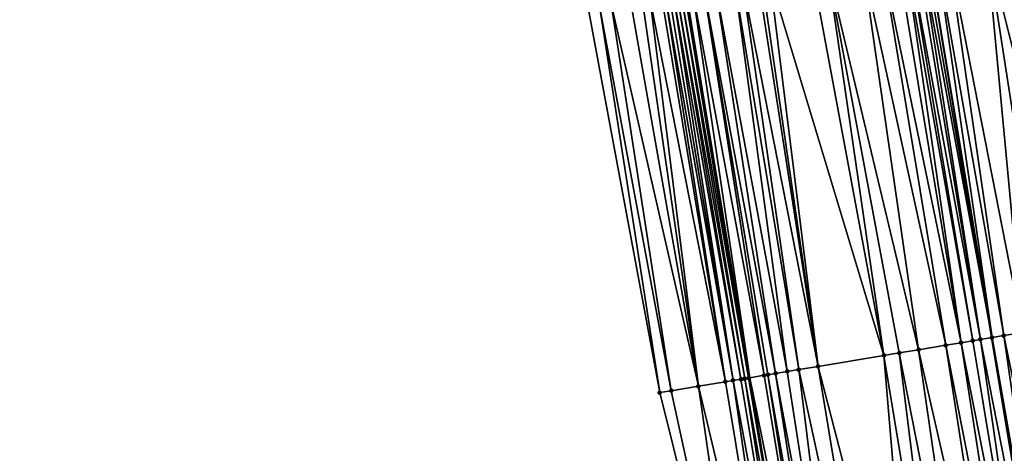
# Model space of a CAD drawing. Header units: feet. Extents: x 2004186 to 2014793, y 836912 to 864902.
# Tile 41 of 256: x 2010783 to 2010833, y 838167 to 838189. Entities that reach past the tile are written whole.
import ezdxf

# ---------------------------------------------------------------- set-up
doc = ezdxf.new("R2010")
doc.units = ezdxf.units.FT
doc.header["$LTSCALE"] = 100
doc.header["$MEASUREMENT"] = 0
for name, color, linetype, lineweight in [('EP_Travel Lane', 5, 'Continuous', 40), ('GPL_Skip Line', 2, 'Continuous', 40), ('Road Shots', 4, 'Continuous', 200), ('Road X-Section', 30, 'Continuous', 13)]:
    doc.layers.add(name, color=color, linetype=linetype, lineweight=lineweight)
doc.layers.add('I-77 SB_MM21-27-Surface-Border', color=7, linetype='Continuous')
doc.layers.add('I-77 SB_MM21-27-Surface-TIN', color=7, linetype='Continuous')

msp = doc.modelspace()

# ---------------------------------------------------------------- linework, layer by layer
at = {"layer": 'EP_Travel Lane'}
msp.add_polyline3d([(2010839.765289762, 838052.157395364, 347.7627118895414), (2010836.495620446, 838071.8868083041, 347.4717170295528), (2010833.226289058, 838091.6141821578, 347.1785024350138), (2010829.930633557, 838111.3385370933, 346.8648887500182), (2010826.556388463, 838131.0495237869, 346.5425325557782), (2010823.253832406, 838150.7718204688, 346.2126921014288), (2010819.992515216, 838170.4999702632, 345.8523796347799), (2010816.744690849, 838190.2318532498, 345.5069430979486), (2010813.498232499, 838209.9554371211, 345.1478633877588), (2010810.250505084, 838229.6867310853, 344.788894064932), (2010807.004522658, 838249.4074235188, 344.4201798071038), (2010803.752806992, 838269.1373301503, 344.0273766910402), (2010800.473265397, 838288.8629609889, 343.6469759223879), (2010797.167230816, 838308.584277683, 343.2706878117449), (2010793.861227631, 838328.3054071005, 342.8856971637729), (2010790.555176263, 838348.026823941, 342.5122040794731), (2010787.249269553, 838367.7473778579, 342.1307494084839)], dxfattribs=at)
at = {"layer": 'GPL_Skip Line'}
msp.add_polyline3d([(2010851.999377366, 838054.1856307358, 348.026986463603), (2010848.722875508, 838073.9137565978, 347.7495427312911), (2010845.446518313, 838093.6410114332, 347.4723834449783), (2010842.170179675, 838113.3681545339, 347.1415657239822), (2010838.89382716, 838133.0953811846, 346.8218613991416), (2010835.617516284, 838152.8223571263, 346.497808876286), (2010832.341387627, 838172.5482359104, 346.1206293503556), (2010829.065083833, 838192.2751692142, 345.7730970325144), (2010825.788531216, 838211.9977879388, 345.4128376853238), (2010822.508530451, 838231.723637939, 345.0487951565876), (2010819.224059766, 838251.4434241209, 344.682056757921), (2010815.938773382, 838271.1680906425, 344.304182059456), (2010812.653457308, 838290.8929354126, 343.933267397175), (2010809.368187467, 838310.617502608, 343.5472919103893), (2010806.082900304, 838330.3421738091, 343.1674441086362), (2010802.797618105, 838350.0668151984, 342.7842556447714), (2010799.512380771, 838369.7911872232, 342.4035559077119)], dxfattribs=at)
at = {"layer": 'I-77 SB_MM21-27-Surface-Border', "color": 3, "linetype": 'ByBlock', "lineweight": -2}
msp.add_polyline3d([(2010837.733610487, 838051.820558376, 347.7178956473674), (2010834.863603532, 838071.616136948, 347.4253043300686), (2010831.204735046, 838091.2786602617, 347.1158899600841), (2010826.756414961, 838110.8116944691, 346.7631347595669), (2010823.886593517, 838130.6061518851, 346.4412176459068), (2010820.227667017, 838150.2690258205, 346.0894100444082), (2010815.385034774, 838169.734815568, 345.7023129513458), (2010811.725926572, 838189.3987876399, 345.3585402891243), (2010808.264285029, 838209.0852396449, 345.0111803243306), (2010804.993967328, 838228.8125310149, 344.6383120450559), (2010801.717548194, 838248.5251186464, 344.2335756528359), (2010798.438956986, 838268.2507208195, 343.8511390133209), (2010795.554841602, 838288.0425746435, 343.4964097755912), (2010792.473445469, 838307.8015603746, 343.1370155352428), (2010790.181174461, 838327.6920056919, 342.7949666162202), (2010787.297091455, 838347.4836647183, 342.4263613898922), (2010785.399530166, 838367.43895447, 342.0827334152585), (2010782.712663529, 838387.2638689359, 341.7142667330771)], dxfattribs=at)
at = {"layer": 'I-77 SB_MM21-27-Surface-TIN', "color": 128, "linetype": 'ByBlock', "lineweight": -2}
for points in [[(2010832.048242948, 838192.7697705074, 345.8290914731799), (2010830.075162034, 838192.442735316, 345.7975208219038), (2010833.931490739, 838172.8119961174, 346.1559890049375)], [(2010833.42938173, 838192.9988030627, 345.8574157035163), (2010832.048242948, 838192.7697705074, 345.8290914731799), (2010836.891072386, 838173.3027889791, 346.2147327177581)], [(2010832.048242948, 838192.7697705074, 345.8290914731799), (2010835.115330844, 838173.0082682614, 346.1769951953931), (2010836.891072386, 838173.3027889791, 346.2147327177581)], [(2010832.048242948, 838192.7697705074, 345.8290914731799), (2010833.931490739, 838172.8119961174, 346.1559890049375), (2010835.115330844, 838173.0082682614, 346.1769951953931)], [(2010828.102092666, 838192.1156303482, 345.7619255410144), (2010827.904784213, 838192.0829290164, 345.7588946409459), (2010831.366503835, 838172.3867398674, 346.1104790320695)], [(2010828.496697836, 838192.1811039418, 345.7720785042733), (2010828.102092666, 838192.1156303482, 345.7619255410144), (2010831.761119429, 838172.4521504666, 346.1167365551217)], [(2010828.102092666, 838192.1156303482, 345.7619255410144), (2010831.366503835, 838172.3867398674, 346.1104790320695), (2010831.761119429, 838172.4521504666, 346.1167365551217)], [(2010828.694025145, 838192.2136913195, 345.7685366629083), (2010828.496697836, 838192.1811039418, 345.7720785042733), (2010831.761119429, 838172.4521504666, 346.1167365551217)], [(2010828.891341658, 838192.2463439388, 345.7687578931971), (2010828.694025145, 838192.2136913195, 345.7685366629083), (2010832.341387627, 838172.5482359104, 346.1206293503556)], [(2010828.694025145, 838192.2136913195, 345.7685366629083), (2010831.761119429, 838172.4521504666, 346.1167365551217), (2010832.341387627, 838172.5482359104, 346.1206293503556)], [(2010828.891341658, 838192.2463439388, 345.7687578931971), (2010832.341387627, 838172.5482359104, 346.1206293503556), (2010829.065083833, 838192.2751692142, 345.7730970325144)], [(2010829.483250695, 838192.3445465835, 345.7835405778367), (2010829.065083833, 838192.2751692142, 345.7730970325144), (2010832.353059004, 838172.5501685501, 346.1207076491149)], [(2010832.353059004, 838172.5501685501, 346.1207076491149), (2010829.065083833, 838192.2751692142, 345.7730970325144), (2010832.341387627, 838172.5482359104, 346.1206293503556)], [(2010830.075162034, 838192.442735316, 345.7975208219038), (2010829.483250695, 838192.3445465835, 345.7835405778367), (2010832.944971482, 838172.6483503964, 346.133744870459)], [(2010829.483250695, 838192.3445465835, 345.7835405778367), (2010832.353059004, 838172.5501685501, 346.1207076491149), (2010832.944971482, 838172.6483503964, 346.133744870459)], [(2010830.075162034, 838192.442735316, 345.7975208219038), (2010832.944971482, 838172.6483503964, 346.133744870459), (2010833.931490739, 838172.8119961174, 346.1559890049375)], [(2010825.734444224, 838191.7228940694, 345.707080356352), (2010823.95870388, 838191.4283661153, 345.667345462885), (2010828.604241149, 838171.9285848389, 346.05112905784)], [(2010826.720979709, 838191.8864417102, 345.7245986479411), (2010825.734444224, 838191.7228940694, 345.707080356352), (2010829.985390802, 838172.157551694, 346.0746778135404)], [(2010825.734444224, 838191.7228940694, 345.707080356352), (2010828.604241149, 838171.9285848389, 346.05112905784), (2010829.985390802, 838172.157551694, 346.0746778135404)], [(2010827.510188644, 838192.0173973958, 345.7453947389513), (2010826.720979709, 838191.8864417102, 345.7245986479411), (2010830.774599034, 838172.2885116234, 346.0948731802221)], [(2010826.720979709, 838191.8864417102, 345.7245986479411), (2010829.985390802, 838172.157551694, 346.0746778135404), (2010830.774599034, 838172.2885116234, 346.0948731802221)], [(2010827.904784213, 838192.0829290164, 345.7588946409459), (2010827.510188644, 838192.0173973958, 345.7453947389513), (2010830.774599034, 838172.2885116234, 346.0948731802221)], [(2010827.904784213, 838192.0829290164, 345.7588946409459), (2010830.774599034, 838172.2885116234, 346.0948731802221), (2010831.366503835, 838172.3867398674, 346.1104790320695)], [(2010823.169469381, 838191.2975649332, 345.6554609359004), (2010820.999087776, 838190.9377815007, 345.6181537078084), (2010826.828495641, 838171.6340880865, 346.0147182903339)], [(2010823.95870388, 838191.4283661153, 345.667345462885), (2010823.169469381, 838191.2975649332, 345.6554609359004), (2010826.828495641, 838171.6340880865, 346.0147182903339)], [(2010823.95870388, 838191.4283661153, 345.667345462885), (2010827.617723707, 838171.7649281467, 346.0282775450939), (2010828.604241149, 838171.9285848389, 346.05112905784)], [(2010823.95870388, 838191.4283661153, 345.667345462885), (2010826.828495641, 838171.6340880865, 346.0147182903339), (2010827.617723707, 838171.7649281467, 346.0282775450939)], [(2010819.223315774, 838190.643444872, 345.5894542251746), (2010818.236776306, 838190.4799212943, 345.5733238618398), (2010821.895820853, 838170.8163339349, 345.9297639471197)], [(2010819.617928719, 838190.7088714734, 345.5968967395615), (2010819.223315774, 838190.643444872, 345.5894542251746), (2010822.487744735, 838170.9144468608, 345.9389856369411)], [(2010819.223315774, 838190.643444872, 345.5894542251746), (2010821.895820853, 838170.8163339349, 345.9297639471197), (2010822.487744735, 838170.9144468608, 345.9389856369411)], [(2010820.40716105, 838190.8396857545, 345.6095368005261), (2010819.617928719, 838190.7088714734, 345.5968967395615), (2010823.47426829, 838171.0780666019, 345.9597915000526)], [(2010819.617928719, 838190.7088714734, 345.5968967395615), (2010822.487744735, 838170.9144468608, 345.9389856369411), (2010823.47426829, 838171.0780666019, 345.9597915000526)], [(2010820.604465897, 838190.872408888, 345.6138251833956), (2010820.40716105, 838190.8396857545, 345.6095368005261), (2010823.47426829, 838171.0780666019, 345.9597915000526)], [(2010820.999087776, 838190.9377815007, 345.6181537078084), (2010820.604465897, 838190.872408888, 345.6138251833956), (2010823.47426829, 838171.0780666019, 345.9597915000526)], [(2010820.999087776, 838190.9377815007, 345.6181537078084), (2010823.47426829, 838171.0780666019, 345.9597915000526), (2010826.828495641, 838171.6340880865, 346.0147182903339)], [(2010816.066521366, 838190.1193723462, 345.4918626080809), (2010815.86920464, 838190.0867210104, 345.491715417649), (2010819.133658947, 838170.3575698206, 345.8366942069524)], [(2010816.263853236, 838190.1519321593, 345.4867308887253), (2010816.066521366, 838190.1193723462, 345.4918626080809), (2010819.528294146, 838170.422861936, 345.8363923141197)], [(2010816.066521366, 838190.1193723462, 345.4918626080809), (2010819.133658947, 838170.3575698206, 345.8366942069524), (2010819.528294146, 838170.422861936, 345.8363923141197)], [(2010816.461164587, 838190.1846159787, 345.4887516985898), (2010816.263853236, 838190.1519321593, 345.4867308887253), (2010819.725600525, 838170.4555758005, 345.8399952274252)], [(2010816.263853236, 838190.1519321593, 345.4867308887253), (2010819.528294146, 838170.422861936, 345.8363923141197), (2010819.725600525, 838170.4555758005, 345.8399952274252)], [(2010816.658448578, 838190.2174651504, 345.500309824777), (2010816.461164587, 838190.1846159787, 345.4887516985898), (2010819.922893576, 838170.4883702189, 345.8480577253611)], [(2010816.461164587, 838190.1846159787, 345.4887516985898), (2010819.725600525, 838170.4555758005, 345.8399952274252), (2010819.922893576, 838170.4883702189, 345.8480577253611)], [(2010816.658448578, 838190.2174651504, 345.500309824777), (2010819.992515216, 838170.4999702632, 345.8523796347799), (2010816.744690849, 838190.2318532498, 345.5069430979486)], [(2010816.658448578, 838190.2174651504, 345.500309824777), (2010819.922893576, 838170.4883702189, 345.8480577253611), (2010819.992515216, 838170.4999702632, 345.8523796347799)], [(2010817.052995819, 838190.283288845, 345.5306561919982), (2010816.744690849, 838190.2318532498, 345.5069430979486), (2010819.992515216, 838170.4999702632, 345.8523796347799)], [(2010817.644864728, 838190.3817340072, 345.5594269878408), (2010817.052995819, 838190.283288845, 345.5306561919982), (2010820.712015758, 838170.6198502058, 345.8970441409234)], [(2010817.052995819, 838190.283288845, 345.5306561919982), (2010819.992515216, 838170.4999702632, 345.8523796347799), (2010820.712015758, 838170.6198502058, 345.8970441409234)], [(2010818.236776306, 838190.4799212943, 345.5733238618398), (2010817.644864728, 838190.3817340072, 345.5594269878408), (2010821.303899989, 838170.7182027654, 345.9195322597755)], [(2010817.644864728, 838190.3817340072, 345.5594269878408), (2010820.90930148, 838170.652688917, 345.9075587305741), (2010821.303899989, 838170.7182027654, 345.9195322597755)], [(2010817.644864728, 838190.3817340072, 345.5594269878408), (2010820.712015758, 838170.6198502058, 345.8970441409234), (2010820.90930148, 838170.652688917, 345.9075587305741)], [(2010818.236776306, 838190.4799212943, 345.5733238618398), (2010821.303899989, 838170.7182027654, 345.9195322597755), (2010821.895820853, 838170.8163339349, 345.9297639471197)], [(2010812.909730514, 838189.5952783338, 345.3930316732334), (2010812.31782656, 838189.4970449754, 345.3764774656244), (2010815.976923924, 838169.8331384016, 345.7231554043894)], [(2010813.896209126, 838189.7591696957, 345.430375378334), (2010812.909730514, 838189.5952783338, 345.3930316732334), (2010817.357983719, 838170.0626483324, 345.7767695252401)], [(2010812.909730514, 838189.5952783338, 345.3930316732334), (2010815.976923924, 838169.8331384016, 345.7231554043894), (2010817.357983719, 838170.0626483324, 345.7767695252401)], [(2010814.488118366, 838189.8573711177, 345.4450875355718), (2010813.896209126, 838189.7591696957, 345.430375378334), (2010817.357983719, 838170.0626483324, 345.7767695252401)], [(2010814.882710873, 838189.9229212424, 345.4596547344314), (2010814.488118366, 838189.8573711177, 345.4450875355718), (2010817.357983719, 838170.0626483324, 345.7767695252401)], [(2010815.474596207, 838190.0212671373, 345.482699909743), (2010814.882710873, 838189.9229212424, 345.4596547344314), (2010818.739052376, 838170.2921046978, 345.827418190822)], [(2010814.882710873, 838189.9229212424, 345.4596547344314), (2010817.357983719, 838170.0626483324, 345.7767695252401), (2010818.739052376, 838170.2921046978, 345.827418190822)], [(2010815.671897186, 838190.0540136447, 345.4883364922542), (2010815.474596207, 838190.0212671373, 345.482699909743), (2010818.739052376, 838170.2921046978, 345.827418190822)], [(2010815.86920464, 838190.0867210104, 345.491715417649), (2010815.671897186, 838190.0540136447, 345.4883364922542), (2010819.133658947, 838170.3575698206, 345.8366942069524)], [(2010815.671897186, 838190.0540136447, 345.4883364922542), (2010818.739052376, 838170.2921046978, 345.827418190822), (2010819.133658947, 838170.3575698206, 345.8366942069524)], [(2010812.31782656, 838189.4970449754, 345.3764774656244), (2010811.725926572, 838189.3987876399, 345.3585402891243), (2010815.385034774, 838169.734815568, 345.7023129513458)], [(2010812.31782656, 838189.4970449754, 345.3764774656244), (2010815.385034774, 838169.734815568, 345.7023129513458), (2010815.976923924, 838169.8331384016, 345.7231554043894)], [(2010831.761119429, 838172.4521504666, 346.1167365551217), (2010835.617516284, 838152.8223571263, 346.497808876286), (2010832.341387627, 838172.5482359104, 346.1206293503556)], [(2010832.353059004, 838172.5501685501, 346.1207076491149), (2010832.341387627, 838172.5482359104, 346.1206293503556), (2010835.617516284, 838152.8223571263, 346.497808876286)], [(2010832.944971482, 838172.6483503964, 346.133744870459), (2010832.353059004, 838172.5501685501, 346.1207076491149), (2010835.814606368, 838152.8550204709, 346.5009064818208)], [(2010832.353059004, 838172.5501685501, 346.1207076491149), (2010835.617516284, 838152.8223571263, 346.497808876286), (2010835.814606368, 838152.8550204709, 346.5009064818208)], [(2010833.931490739, 838172.8119961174, 346.1559890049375), (2010832.944971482, 838172.6483503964, 346.133744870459), (2010836.998445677, 838153.0512974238, 346.524363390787)], [(2010832.944971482, 838172.6483503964, 346.133744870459), (2010835.814606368, 838152.8550204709, 346.5009064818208), (2010836.998445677, 838153.0512974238, 346.524363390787)], [(2010829.985390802, 838172.157551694, 346.0746778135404), (2010828.604241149, 838171.9285848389, 346.05112905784), (2010833.0523272, 838152.3969650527, 346.4415425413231)], [(2010830.774599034, 838172.2885116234, 346.0948731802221), (2010829.985390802, 838172.157551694, 346.0746778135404), (2010833.841549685, 838152.5278388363, 346.4585529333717)], [(2010829.985390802, 838172.157551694, 346.0746778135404), (2010833.0523272, 838152.3969650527, 346.4415425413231), (2010833.841549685, 838152.5278388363, 346.4585529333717)], [(2010831.366503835, 838172.3867398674, 346.1104790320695), (2010830.774599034, 838172.2885116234, 346.0948731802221), (2010834.630753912, 838152.6588229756, 346.4823002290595)], [(2010830.774599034, 838172.2885116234, 346.0948731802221), (2010833.841549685, 838152.5278388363, 346.4585529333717), (2010834.630753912, 838152.6588229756, 346.4823002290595)], [(2010831.761119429, 838172.4521504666, 346.1167365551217), (2010831.366503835, 838172.3867398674, 346.1104790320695), (2010834.630753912, 838152.6588229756, 346.4823002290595)], [(2010831.761119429, 838172.4521504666, 346.1167365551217), (2010834.630753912, 838152.6588229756, 346.4823002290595), (2010835.617516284, 838152.8223571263, 346.497808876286)], [(2010826.828495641, 838171.6340880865, 346.0147182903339), (2010823.47426829, 838171.0780666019, 345.9597915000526), (2010828.51427607, 838151.6445727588, 346.3517887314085)], [(2010827.617723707, 838171.7649281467, 346.0282775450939), (2010826.828495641, 838171.6340880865, 346.0147182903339), (2010830.092747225, 838151.9061620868, 346.3761494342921)], [(2010826.828495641, 838171.6340880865, 346.0147182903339), (2010828.51427607, 838151.6445727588, 346.3517887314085), (2010830.092747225, 838151.9061620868, 346.3761494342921)], [(2010828.604241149, 838171.9285848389, 346.05112905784), (2010827.617723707, 838171.7649281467, 346.0282775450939), (2010831.473883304, 838152.1352109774, 346.4071244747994)], [(2010827.617723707, 838171.7649281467, 346.0282775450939), (2010830.092747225, 838151.9061620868, 346.3761494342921), (2010831.473883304, 838152.1352109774, 346.4071244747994)], [(2010828.604241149, 838171.9285848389, 346.05112905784), (2010831.473883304, 838152.1352109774, 346.4071244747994), (2010833.0523272, 838152.3969650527, 346.4415425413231)], [(2010823.47426829, 838171.0780666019, 345.9597915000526), (2010822.487744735, 838170.9144468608, 345.9389856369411), (2010826.738516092, 838151.3501634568, 346.3169774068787)], [(2010823.47426829, 838171.0780666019, 345.9597915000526), (2010826.738516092, 838151.3501634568, 346.3169774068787), (2010828.51427607, 838151.6445727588, 346.3517887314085)], [(2010819.922893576, 838170.4883702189, 345.8480577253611), (2010823.253832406, 838150.7718204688, 346.2126921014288), (2010819.992515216, 838170.4999702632, 345.8523796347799)], [(2010820.712015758, 838170.6198502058, 345.8970441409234), (2010819.992515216, 838170.4999702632, 345.8523796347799), (2010823.976264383, 838150.8919420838, 346.2474824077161)], [(2010823.976264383, 838150.8919420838, 346.2474824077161), (2010819.992515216, 838170.4999702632, 345.8523796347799), (2010823.253832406, 838150.7718204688, 346.2126921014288)], [(2010820.90930148, 838170.652688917, 345.9075587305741), (2010820.712015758, 838170.6198502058, 345.8970441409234), (2010823.976264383, 838150.8919420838, 346.2474824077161)], [(2010821.303899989, 838170.7182027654, 345.9195322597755), (2010820.90930148, 838170.652688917, 345.9075587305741), (2010824.37085629, 838150.9574958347, 346.2631215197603)], [(2010820.90930148, 838170.652688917, 345.9075587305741), (2010823.976264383, 838150.8919420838, 346.2474824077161), (2010824.37085629, 838150.9574958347, 346.2631215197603)], [(2010821.895820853, 838170.8163339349, 345.9297639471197), (2010821.303899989, 838170.7182027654, 345.9195322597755), (2010824.962762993, 838151.0557125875, 346.2796285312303)], [(2010821.303899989, 838170.7182027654, 345.9195322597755), (2010824.37085629, 838150.9574958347, 346.2631215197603), (2010824.962762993, 838151.0557125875, 346.2796285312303)], [(2010822.487744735, 838170.9144468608, 345.9389856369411), (2010821.895820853, 838170.8163339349, 345.9297639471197), (2010824.962762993, 838151.0557125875, 346.2796285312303)], [(2010822.487744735, 838170.9144468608, 345.9389856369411), (2010824.962762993, 838151.0557125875, 346.2796285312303), (2010826.738516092, 838151.3501634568, 346.3169774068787)], [(2010817.357983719, 838170.0626483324, 345.7767695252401), (2010815.976923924, 838169.8331384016, 345.7231554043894), (2010820.227667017, 838150.2690258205, 346.0894100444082)], [(2010818.739052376, 838170.2921046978, 345.827418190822), (2010817.357983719, 838170.0626483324, 345.7767695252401), (2010822.003336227, 838150.5639836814, 346.1577093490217)], [(2010817.357983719, 838170.0626483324, 345.7767695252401), (2010820.227667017, 838150.2690258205, 346.0894100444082), (2010822.003336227, 838150.5639836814, 346.1577093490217)], [(2010819.133658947, 838170.3575698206, 345.8366942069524), (2010818.739052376, 838170.2921046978, 345.827418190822), (2010822.003336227, 838150.5639836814, 346.1577093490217)], [(2010819.528294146, 838170.422861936, 345.8363923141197), (2010819.133658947, 838170.3575698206, 345.8366942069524), (2010822.792516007, 838150.6951155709, 346.1904763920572)], [(2010819.133658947, 838170.3575698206, 345.8366942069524), (2010822.003336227, 838150.5639836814, 346.1577093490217), (2010822.792516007, 838150.6951155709, 346.1904763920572)], [(2010819.725600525, 838170.4555758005, 345.8399952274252), (2010819.528294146, 838170.422861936, 345.8363923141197), (2010822.792516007, 838150.6951155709, 346.1904763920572)], [(2010819.922893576, 838170.4883702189, 345.8480577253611), (2010819.725600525, 838170.4555758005, 345.8399952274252), (2010823.253832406, 838150.7718204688, 346.2126921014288)], [(2010819.725600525, 838170.4555758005, 345.8399952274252), (2010822.792516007, 838150.6951155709, 346.1904763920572), (2010823.253832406, 838150.7718204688, 346.2126921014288)], [(2010815.976923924, 838169.8331384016, 345.7231554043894), (2010815.385034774, 838169.734815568, 345.7023129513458), (2010820.227667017, 838150.2690258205, 346.0894100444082)]]:
    msp.add_3dface(points, dxfattribs=at)
at = {"layer": 'Road Shots', "lineweight": 100}
for p in [(2010832.353059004, 838172.5501685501, 346.1207076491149), (2010832.944971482, 838172.6483503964, 346.133744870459), (2010829.985390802, 838172.157551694, 346.0746778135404), (2010830.774599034, 838172.2885116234, 346.0948731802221), (2010831.366503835, 838172.3867398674, 346.1104790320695), (2010831.761119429, 838172.4521504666, 346.1167365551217), (2010826.828495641, 838171.6340880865, 346.0147182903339), (2010827.617723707, 838171.7649281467, 346.0282775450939), (2010828.604241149, 838171.9285848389, 346.05112905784), (2010823.47426829, 838171.0780666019, 345.9597915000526), (2010820.712015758, 838170.6198502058, 345.8970441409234), (2010820.90930148, 838170.652688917, 345.9075587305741), (2010821.303899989, 838170.7182027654, 345.9195322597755), (2010821.895820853, 838170.8163339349, 345.9297639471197), (2010822.487744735, 838170.9144468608, 345.9389856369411), (2010817.357983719, 838170.0626483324, 345.7767695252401), (2010818.739052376, 838170.2921046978, 345.827418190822), (2010819.133658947, 838170.3575698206, 345.8366942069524), (2010819.528294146, 838170.422861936, 345.8363923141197), (2010819.725600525, 838170.4555758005, 345.8399952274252), (2010819.922893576, 838170.4883702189, 345.8480577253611), (2010815.385034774, 838169.734815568, 345.7023129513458), (2010815.976923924, 838169.8331384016, 345.7231554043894)]:
    msp.add_point(p, dxfattribs=at)
at = {"layer": 'Road X-Section', "extrusion": (0.1632165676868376, -0.9864204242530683, 0.01830569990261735), "elevation": -498583.0316927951, "flags": 128}
msp.add_lwpolyline([(2120667.898701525, 9474.201196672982), (2120668.498701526, 9474.222042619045), (2120669.898701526, 9474.27566572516), (2120671.298701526, 9474.326322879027), (2120671.698701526, 9474.335600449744), (2120672.098701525, 9474.335298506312), (2120672.298701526, 9474.338902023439), (2120672.498701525, 9474.346965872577), (2120673.298701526, 9474.39596049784), (2120673.498701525, 9474.40647684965), (2120673.898701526, 9474.418452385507), (2120674.498701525, 9474.428685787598), (2120675.098701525, 9474.437909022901), (2120676.098701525, 9474.458718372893), (2120679.498701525, 9474.513654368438), (2120680.298701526, 9474.527215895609), (2120681.298701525, 9474.55007123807), (2120682.698701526, 9474.573623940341), (2120683.498701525, 9474.593822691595), (2120684.098701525, 9474.609431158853), (2120684.498701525, 9474.61568973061), (2120685.098701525, 9474.619661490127), (2120685.698701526, 9474.632700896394), (2120686.698701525, 9474.654948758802), (2120687.898701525, 9474.67595846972), (2120689.698701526, 9474.713702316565), (2120690.498701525, 9474.733064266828), (2120691.498701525, 9474.74916274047), (2120692.098701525, 9474.758691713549), (2120693.898701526, 9474.797849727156), (2120694.898701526, 9474.821698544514), (2120695.498701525, 9474.836029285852), (2120696.098701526, 9474.844896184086), (2120696.298701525, 9474.84645617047), (2120696.498701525, 9474.844393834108), (2120696.698701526, 9474.839487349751), (2120697.498701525, 9474.837332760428), (2120698.298701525, 9474.826866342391), (2120699.298701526, 9474.811008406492), (2120700.098701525, 9474.797498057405), (2120700.898701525, 9474.785424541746), (2120702.298701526, 9474.768191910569), (2120702.898701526, 9474.759401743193), (2120703.498701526, 9474.755572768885), (2120704.298701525, 9474.749202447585), (2120706.498701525, 9474.720540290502), (2120707.298701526, 9474.707516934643), (2120707.698701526, 9474.698757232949), (2120708.298701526, 9474.67753331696), (2120708.498701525, 9474.66810618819), (2120708.698701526, 9474.661377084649), (2120708.898701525, 9474.662657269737), (2120709.098701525, 9474.66649845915), (2120709.298701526, 9474.66667625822), (2120709.498701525, 9474.660703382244), (2120710.098701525, 9474.628732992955), (2120710.298701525, 9474.619435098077), (2120710.498701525, 9474.61367344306), (2120710.898701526, 9474.606969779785), (2120711.298701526, 9474.593507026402), (2120711.898701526, 9474.567662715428), (2120712.498701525, 9474.539608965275), (2120712.898701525, 9474.51945004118), (2120713.498701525, 9474.497666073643), (2120714.498701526, 9474.452069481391), (2120715.098701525, 9474.425408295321), (2120715.298701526, 9474.415615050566), (2120715.898701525, 9474.39315255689), (2120716.698701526, 9474.356454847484)], dxfattribs=at)

doc.saveas('drawing.dxf')
